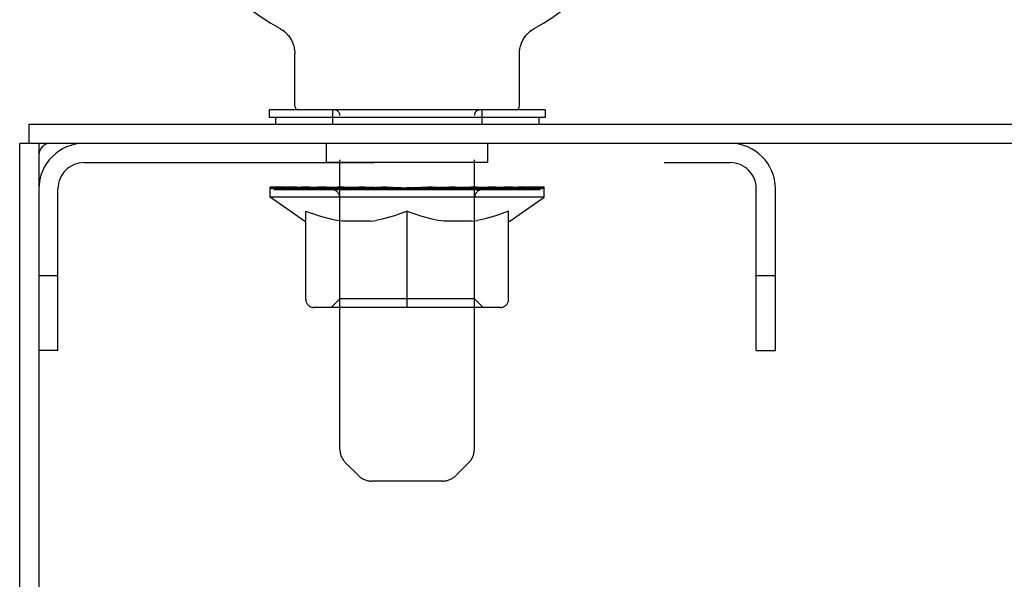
# Model space of a CAD drawing. Header units: inches. Extents: x 0 to 286, y 0 to 185.
# Tile 62 of 72: x 205.16 to 210.51, y 133.22 to 136.26. Entities that reach past the tile are written whole.
import ezdxf

# ---------------------------------------------------------------- set-up
doc = ezdxf.new("R2010")
doc.units = ezdxf.units.IN
doc.header["$LTSCALE"] = 15.75
doc.header["$MEASUREMENT"] = 0
doc.linetypes.add('HIDDEN', pattern=[0.2, 0.1, -0.1])
doc.layers.get('0').update_dxf_attribs({"linetype": 'CONTINUOUS'})
doc.layers.add('02___PRT_ALL_AXES', color=7, linetype='CONTINUOUS')
doc.layers.add('DEFAULT_2', color=8, linetype='HIDDEN')

msp = doc.modelspace()

# ---------------------------------------------------------------- linework, layer by layer
at = {"color": 7, "linetype": 'Continuous'}
for p, q in [((206.5765, 136.2127), (206.5763, 136.2128)), ((206.5764, 136.2128), (206.5815, 136.2097)), ((206.5783, 136.2117), (206.5772, 136.2123)), ((206.5815, 136.2097), (206.5866, 136.2065)), ((206.5865, 136.2066), (206.5915, 136.2031)), ((206.5913, 136.2032), (206.5962, 136.1995)), ((206.5961, 136.1997), (206.6009, 136.1958)), ((206.6007, 136.1959), (206.6053, 136.1918)), ((206.6051, 136.192), (206.6097, 136.1877)), ((207.9233, 136.1877), (207.9278, 136.192)), ((207.9276, 136.1918), (207.9323, 136.1959)), ((207.9321, 136.1958), (207.9369, 136.1997)), ((207.9367, 136.1995), (207.9417, 136.2032)), ((207.9415, 136.2031), (207.9465, 136.2066)), ((207.9464, 136.2065), (207.9514, 136.2097)), ((207.9465, 136.2066), (207.9478, 136.2075)), ((207.9514, 136.2097), (207.9566, 136.2128)), ((207.9558, 136.2123), (207.9547, 136.2117)), ((207.9566, 136.2128), (207.9565, 136.2127)), ((207.9566, 136.2128), (207.9566, 136.2128)), ((206.6095, 136.1879), (206.6138, 136.1835)), ((206.6137, 136.1837), (206.6178, 136.179)), ((206.6177, 136.1792), (206.6217, 136.1745)), ((206.6215, 136.1747), (206.6253, 136.1698)), ((206.6287, 136.1651), (206.632, 136.1601)), ((206.632, 136.1601), (206.6352, 136.1548)), ((206.6351, 136.155), (206.6381, 136.1496)), ((206.638, 136.1498), (206.6408, 136.1443)), ((206.6407, 136.1444), (206.6433, 136.1389)), ((206.6432, 136.139), (206.6456, 136.1334)), ((207.8874, 136.1334), (207.8897, 136.139)), ((207.8897, 136.1389), (207.8922, 136.1444)), ((207.8922, 136.1443), (207.8949, 136.1498)), ((207.8949, 136.1496), (207.8979, 136.155)), ((207.8978, 136.1548), (207.901, 136.1601)), ((207.9009, 136.1599), (207.9043, 136.1651)), ((207.9042, 136.1649), (207.9078, 136.1699)), ((207.9076, 136.1698), (207.9114, 136.1747)), ((207.9113, 136.1745), (207.9153, 136.1792)), ((207.9151, 136.179), (207.9193, 136.1837)), ((207.9191, 136.1835), (207.9235, 136.1879)), ((206.6455, 136.1335), (206.6477, 136.1278)), ((206.6476, 136.1279), (206.6495, 136.1221)), ((206.6495, 136.1222), (206.6512, 136.1164)), ((206.6511, 136.1165), (206.6526, 136.1106)), ((206.6526, 136.1107), (206.6538, 136.1048)), ((206.6538, 136.1048), (206.6548, 136.0989)), ((206.6548, 136.0989), (206.6556, 136.093)), ((206.6555, 136.093), (206.6561, 136.087)), ((206.6561, 136.0871), (206.6564, 136.0811)), ((207.8769, 136.087), (207.8774, 136.093)), ((207.8774, 136.093), (207.8782, 136.0989)), ((207.8782, 136.0989), (207.8792, 136.1048)), ((207.8792, 136.1048), (207.8804, 136.1107)), ((207.8804, 136.1106), (207.8818, 136.1165)), ((207.8818, 136.1164), (207.8835, 136.1222)), ((207.8834, 136.1221), (207.8853, 136.1279)), ((207.8853, 136.1278), (207.8874, 136.1335)), ((206.6564, 136.0811), (206.6565, 136.0759)), ((206.6565, 135.7906), (206.6565, 136.0759)), ((207.8765, 135.7906), (207.8765, 136.0759)), ((206.5165, 135.7706), (206.5165, 135.7286)), ((208.0165, 135.7706), (206.5165, 135.7706)), ((208.0165, 135.7706), (208.0165, 135.7286)), ((208.0165, 135.7286), (206.5165, 135.7286)), ((206.5515, 135.7286), (206.5515, 135.6926)), ((207.9815, 135.7286), (207.9815, 135.6926)), ((205.2145, 135.5886), (205.2145, 135.6926)), ((205.3232, 135.5886), (205.1625, 135.5886)), ((205.2665, 135.5886), (205.2665, 135.5261))]:
    msp.add_line(p, q, dxfattribs=at)
at = {"color": 3, "linetype": 'Continuous'}
for p, q in [((205.2145, 135.6926), (241.1105, 135.6926)), ((205.1625, 45.7966), (205.1625, 135.5886)), ((240.996, 135.5886), (205.329, 135.5886)), ((205.2665, 135.5261), (205.2665, 45.8591))]:
    msp.add_line(p, q, dxfattribs=at)
at = {"color": 7, "linetype": 'Continuous'}
for points in [[(206.6252, 136.1699), (206.6288, 136.1649), (206.6321, 136.1599)], [(207.8765, 136.0759), (207.8766, 136.0811), (207.8769, 136.0871)], [(207.8765, 136.0759), (207.8766, 136.0811), (207.8769, 136.087)]]:
    msp.add_lwpolyline(points, dxfattribs=at)
for centre, radius, start, end in [((207.2665, 137.4423), 1.41, 299.2655, 240.7345), ((206.6765, 135.7906), 0.02, 180, 270), ((207.8565, 135.7906), 0.02, 270, 360)]:
    msp.add_arc(centre, radius, start, end, dxfattribs=at)
at = {"color": 3, "linetype": 'Continuous'}
msp.add_arc((205.329, 135.5261), 0.0625, 90, 180, dxfattribs=at)
at = {"layer": '02___PRT_ALL_AXES', "color": 8, "linetype": 'HIDDEN'}
for p, q in [((206.829, 135.4846), (206.829, 135.5886)), ((207.704, 135.5886), (206.829, 135.5886)), ((207.704, 135.4846), (207.704, 135.5886)), ((207.704, 135.4846), (206.829, 135.4846))]:
    msp.add_line(p, q, dxfattribs=at)
at = {"layer": 'DEFAULT_2', "color": 8, "linetype": 'HIDDEN'}
for p, q in [((206.5852, 136.2075), (206.5865, 136.2066)), ((206.8615, 135.7706), (206.8615, 135.6926)), ((207.6715, 135.7706), (207.6715, 135.6926)), ((206.9015, 133.925), (206.9015, 135.7406)), ((207.6315, 133.925), (207.6315, 135.7406)), ((205.513, 135.4846), (209.02, 135.4846)), ((205.3705, 134.4636), (205.3705, 135.3421)), ((206.523, 135.2959), (206.523, 135.3506)), ((206.5343, 135.3428), (206.5343, 135.3506)), ((206.5449, 135.3389), (206.5449, 135.3428)), ((206.5449, 135.3389), (207.9881, 135.3389)), ((206.5553, 135.3389), (206.5553, 135.3428)), ((206.5564, 135.3389), (206.5564, 135.3428)), ((206.5678, 135.3428), (206.5678, 135.3506)), ((206.5873, 135.3389), (206.5873, 135.3428)), ((206.5895, 135.3389), (206.5895, 135.3428)), ((206.6226, 135.3428), (206.6226, 135.3506)), ((206.6399, 135.3389), (206.6399, 135.3428)), ((206.6432, 135.3389), (206.6432, 135.3428)), ((206.8797, 135.3425), (206.6507, 135.3425)), ((206.6969, 135.3428), (206.6969, 135.3506)), ((206.6983, 135.3389), (206.6983, 135.3425)), ((206.6989, 135.3389), (206.6989, 135.3425)), ((206.702, 135.3389), (206.702, 135.3425)), ((206.7116, 135.3389), (206.7116, 135.3428)), ((206.7118, 135.3389), (206.7118, 135.3425)), ((206.7158, 135.3389), (206.7158, 135.3428)), ((206.719, 135.3389), (206.719, 135.3436)), ((206.7229, 135.3389), (206.7229, 135.3425)), ((206.7422, 135.3389), (206.7422, 135.3425)), ((206.7603, 135.3389), (206.7603, 135.3425)), ((206.7627, 135.3389), (206.7627, 135.3456)), ((206.7885, 135.3389), (206.7885, 135.3425)), ((206.7886, 135.3428), (206.7886, 135.3506)), ((206.8001, 135.3389), (206.8001, 135.3428)), ((206.8051, 135.3389), (206.8051, 135.3428)), ((206.8131, 135.3389), (206.8131, 135.3425)), ((206.8288, 135.3389), (206.8288, 135.3474)), ((206.8494, 135.3389), (206.8494, 135.3425)), ((206.8521, 135.3389), (206.8521, 135.3425)), ((206.8797, 135.3389), (206.8797, 135.3425)), ((206.958, 135.3425), (206.8923, 135.3425)), ((206.8947, 135.3428), (206.8947, 135.3506)), ((206.9029, 135.3389), (206.9029, 135.3428)), ((206.9085, 135.3389), (206.9085, 135.3428)), ((206.9152, 135.3389), (206.9152, 135.3488)), ((206.9229, 135.3389), (206.9229, 135.3425)), ((206.9341, 135.3389), (206.9341, 135.3425)), ((206.958, 135.3389), (206.958, 135.3425)), ((207.0456, 135.3425), (206.983, 135.3425)), ((207.0068, 135.3389), (207.0068, 135.3425)), ((207.0122, 135.3428), (207.0122, 135.3506)), ((207.0166, 135.3389), (207.0166, 135.3428)), ((207.0193, 135.3389), (207.0193, 135.3498)), ((207.0227, 135.3389), (207.0227, 135.3428)), ((207.0321, 135.3389), (207.0321, 135.3429)), ((207.0456, 135.3389), (207.0456, 135.3425)), ((207.14, 135.3425), (207.0824, 135.3425)), ((207.0987, 135.3389), (207.0987, 135.3425)), ((207.1317, 135.3425), (207.2237, 135.348)), ((207.1374, 135.3428), (207.1374, 135.3506)), ((207.138, 135.3504), (207.1374, 135.3506)), ((207.138, 135.3428), (207.138, 135.3504)), ((207.138, 135.3389), (207.138, 135.3428)), ((207.14, 135.3389), (207.14, 135.3425)), ((207.143, 135.3389), (207.143, 135.3431)), ((207.1444, 135.3389), (207.1444, 135.3428)), ((207.1874, 135.3425), (207.2607, 135.3425)), ((207.1956, 135.3389), (207.1956, 135.3425)), ((207.199, 135.3425), (207.199, 135.3465)), ((207.2237, 135.3425), (207.2237, 135.348)), ((207.2383, 135.3389), (207.2383, 135.3425)), ((207.2635, 135.343), (207.2632, 135.3428)), ((207.2632, 135.3389), (207.2632, 135.3428)), ((207.2635, 135.3389), (207.2635, 135.3429)), ((207.2665, 135.3428), (207.2665, 135.3506)), ((207.2665, 135.3506), (207.4012, 135.3425)), ((207.2695, 135.343), (207.2697, 135.3428)), ((207.2695, 135.3389), (207.2695, 135.3429)), ((207.2697, 135.3389), (207.2697, 135.3428)), ((207.2947, 135.3389), (207.2947, 135.3425)), ((207.2947, 135.3425), (207.3456, 135.3425)), ((207.3374, 135.3389), (207.3374, 135.3425)), ((207.3886, 135.3389), (207.3886, 135.3428)), ((207.39, 135.3389), (207.39, 135.3431)), ((207.3929, 135.3389), (207.3929, 135.3425)), ((207.3929, 135.3425), (207.4505, 135.3425)), ((207.3949, 135.3428), (207.3949, 135.3504)), ((207.395, 135.3504), (207.3956, 135.3506)), ((207.395, 135.3389), (207.395, 135.3428)), ((207.3956, 135.3428), (207.3956, 135.3506)), ((207.4343, 135.3389), (207.4343, 135.3425)), ((207.4873, 135.3389), (207.4873, 135.3425)), ((207.4873, 135.3425), (207.5499, 135.3425)), ((207.5009, 135.3389), (207.5009, 135.3429)), ((207.5102, 135.3389), (207.5102, 135.3428)), ((207.5136, 135.3389), (207.5136, 135.3498)), ((207.5164, 135.3389), (207.5164, 135.3428)), ((207.5208, 135.3428), (207.5208, 135.3506)), ((207.5261, 135.3389), (207.5261, 135.3425)), ((207.575, 135.3389), (207.575, 135.3425)), ((207.575, 135.3425), (207.6407, 135.3425)), ((207.5988, 135.3389), (207.5988, 135.3425)), ((207.6101, 135.3389), (207.6101, 135.3425)), ((207.6178, 135.3389), (207.6178, 135.3488)), ((207.6245, 135.3389), (207.6245, 135.3428)), ((207.6301, 135.3389), (207.6301, 135.3428)), ((207.6382, 135.3428), (207.6382, 135.3506)), ((207.6533, 135.3389), (207.6533, 135.3425)), ((207.6533, 135.3425), (207.8823, 135.3425)), ((207.6808, 135.3389), (207.6808, 135.3425)), ((207.6836, 135.3389), (207.6836, 135.3425)), ((207.7042, 135.3389), (207.7042, 135.3474)), ((207.7199, 135.3389), (207.7199, 135.3425)), ((207.7278, 135.3389), (207.7278, 135.3428)), ((207.7328, 135.3389), (207.7328, 135.3428)), ((207.7444, 135.3428), (207.7444, 135.3506)), ((207.7444, 135.3389), (207.7444, 135.3425)), ((207.7703, 135.3389), (207.7703, 135.3456)), ((207.7726, 135.3389), (207.7726, 135.3425)), ((207.7907, 135.3389), (207.7907, 135.3425)), ((207.81, 135.3389), (207.81, 135.3425)), ((207.814, 135.3389), (207.814, 135.3436)), ((207.8172, 135.3389), (207.8172, 135.3428)), ((207.8211, 135.3389), (207.8211, 135.3425)), ((207.8214, 135.3389), (207.8214, 135.3428)), ((207.8309, 135.3389), (207.8309, 135.3425)), ((207.834, 135.3389), (207.834, 135.3425)), ((207.8347, 135.3389), (207.8347, 135.3425)), ((207.836, 135.3428), (207.836, 135.3506)), ((207.8898, 135.3389), (207.8898, 135.3428)), ((207.893, 135.3389), (207.893, 135.3428)), ((207.9104, 135.3428), (207.9104, 135.3506)), ((207.9434, 135.3389), (207.9434, 135.3428)), ((207.9457, 135.3389), (207.9457, 135.3428)), ((207.9651, 135.3428), (207.9651, 135.3506)), ((207.9765, 135.3389), (207.9765, 135.3428)), ((207.9777, 135.3389), (207.9777, 135.3428)), ((207.9881, 135.3389), (207.9881, 135.3428)), ((207.9987, 135.3428), (207.9987, 135.3506)), ((208.01, 135.2959), (208.01, 135.3506)), ((209.1625, 134.4636), (209.1625, 135.3421)), ((209.2665, 134.4636), (209.2665, 135.3421)), ((206.7094, 135.1654), (206.523, 135.2959)), ((208.01, 135.2959), (206.523, 135.2959)), ((206.9006, 134.7439), (206.9006, 135.2923)), ((207.6324, 134.7439), (207.6324, 135.2923)), ((207.8236, 135.1654), (208.01, 135.2959)), ((206.716, 134.7407), (206.716, 135.2204)), ((206.716, 135.2204), (206.7507, 135.207)), ((206.7849, 135.1953), (206.7503, 135.2071)), ((206.8183, 135.1853), (206.7843, 135.1955)), ((206.8514, 135.177), (206.8177, 135.1855)), ((206.8844, 135.1704), (206.8508, 135.1771)), ((207.1316, 135.1771), (207.0981, 135.1704)), ((207.1648, 135.1855), (207.1311, 135.177)), ((207.1982, 135.1955), (207.1641, 135.1853)), ((207.2321, 135.2071), (207.1976, 135.1953)), ((207.2665, 135.2204), (207.2317, 135.207)), ((207.2665, 134.6973), (207.2665, 135.2204)), ((207.2665, 135.2204), (207.3012, 135.207)), ((207.3354, 135.1953), (207.3008, 135.2071)), ((207.3688, 135.1853), (207.3348, 135.1955)), ((207.4019, 135.177), (207.3682, 135.1855)), ((207.4349, 135.1704), (207.4013, 135.1771)), ((207.6821, 135.1771), (207.6486, 135.1704)), ((207.7153, 135.1855), (207.6816, 135.177)), ((207.7487, 135.1955), (207.7146, 135.1853)), ((207.7826, 135.2071), (207.7481, 135.1953)), ((207.817, 135.2204), (207.7822, 135.207)), ((207.817, 134.7407), (207.817, 135.2204)), ((206.7094, 135.1654), (206.716, 135.1654)), ((206.9172, 135.1654), (206.884, 135.1704)), ((207.0653, 135.1654), (206.9172, 135.1654)), ((207.0653, 135.1654), (207.0984, 135.1704)), ((207.4677, 135.1654), (207.4345, 135.1704)), ((207.6158, 135.1654), (207.4677, 135.1654)), ((207.6158, 135.1654), (207.6489, 135.1704)), ((207.817, 135.1654), (207.8236, 135.1654)), ((205.3705, 134.8686), (205.2665, 134.8686)), ((209.2665, 134.8686), (209.1625, 134.8686)), ((207.7736, 134.6973), (206.7594, 134.6973)), ((206.9006, 134.7439), (206.854, 134.6973)), ((207.6324, 134.7439), (206.9006, 134.7439)), ((207.6324, 134.7439), (207.679, 134.6973)), ((205.3705, 134.4636), (205.2665, 134.4636)), ((209.1625, 134.4636), (209.2665, 134.4636)), ((207.0022, 133.7829), (206.9308, 133.8543)), ((207.5308, 133.7829), (207.6022, 133.8543)), ((207.4601, 133.7536), (207.0729, 133.7536))]:
    msp.add_line(p, q, dxfattribs=at)
for centre, radius, start, end in [((206.8715, 135.7406), 0.03, 0, 90), ((207.6615, 135.7406), 0.03, 90, 180), ((205.513, 135.3421), 0.2465, 90, 180), ((209.02, 135.3421), 0.2465, 0, 90), ((205.513, 135.3421), 0.1425, 90, 180), ((209.02, 135.3421), 0.1425, 0, 90), ((206.854, 135.2923), 0.0466, 0, 90), ((207.679, 135.2923), 0.0466, 90, 180), ((206.7594, 134.7407), 0.0434, 180, 270), ((207.7736, 134.7407), 0.0434, 270, 360), ((207.0015, 133.925), 0.1, 180, 225), ((207.5315, 133.925), 0.1, 315, 360), ((207.0729, 133.8536), 0.1, 225, 270), ((207.4601, 133.8536), 0.1, 270, 315)]:
    msp.add_arc(centre, radius, start, end, dxfattribs=at)
for centre, major_axis, ratio, start_param, end_param in [((207.2665, 135.3506), (0.7435, 0.0078), 0.059247, 2.966439, 3.140971), ((206.4998, 135.3367), (0.2318, 0), 0.060167, 0.426548, 1.470503), ((207.2665, 135.3506), (0.7435, 0), 0.060167, 3.141593, 3.316126), ((206.4998, 135.3289), (0.2318, 0.0024), 0.059247, 1.374323, 1.469882), ((207.2665, 135.3506), (0.7435, 0.0153), 0.056515, 2.79136, 2.965893), ((206.4714, 135.3367), (0.2318, 0.0024), 0.059247, 0.251393, 1.295349), ((206.5515, 135.3367), (0.2318, -0.0024), 0.059247, 0.601702, 1.645657), ((207.2665, 135.3506), (0.7435, -0.0078), 0.059247, -2.966439, -2.791906), ((206.5515, 135.3289), (0.2318, 0), 0.060167, 1.549477, 1.645036), ((206.4714, 135.3289), (0.2318, 0.0048), 0.056515, 1.199244, 1.294804), ((206.5554, 135.3316), (0.1922, 0.002), 0.059247, 1.051627, 1.625044), ((206.5323, 135.3316), (0.1922, 0.004), 0.056515, 0.876548, 1.449966), ((206.6001, 135.3316), (0.1922, 0), 0.060167, 1.226781, 1.800198), ((207.2665, 135.3506), (0.7435, 0.0224), 0.052059, 2.616423, 2.790956), ((206.4671, 135.3367), (0.2318, 0.0048), 0.056515, 0.076315, 1.120271), ((206.6249, 135.3367), (0.2318, -0.0048), 0.056515, 0.77678, 1.820736), ((207.2665, 135.3506), (0.7435, -0.0153), 0.056515, -2.79136, -2.616827), ((206.6249, 135.3289), (0.2318, -0.0024), 0.059247, 1.724631, 1.82019), ((206.4671, 135.3289), (0.2318, 0.007), 0.052059, 1.024308, 1.119867), ((206.5315, 135.3316), (0.1922, 0.0058), 0.052059, 0.701611, 1.275029), ((206.6651, 135.3316), (0.1922, -0.002), 0.059247, 1.401935, 1.975352), ((207.2665, 135.3506), (0.7435, 0.0288), 0.046022, 2.441677, 2.61621), ((206.7178, 135.3367), (0.2318, -0.007), 0.052059, 0.951717, 1.995673), ((207.2665, 135.3506), (0.7435, -0.0224), 0.052059, -2.616423, -2.441891), ((206.4872, 135.3367), (0.2318, 0.007), 0.052059, -0.098622, 0.945334), ((206.7178, 135.3289), (0.2318, -0.0048), 0.056515, 1.899709, 1.995269), ((206.4872, 135.3289), (0.2318, 0.009), 0.046022, 0.849561, 0.945121), ((206.5531, 135.3316), (0.1922, 0.0074), 0.046022, 0.526865, 1.100283), ((206.7483, 135.3316), (0.1922, -0.004), 0.056515, 1.577013, 2.150431), ((207.2665, 135.3506), (0.7435, 0.0343), 0.038593, 2.267147, 2.44168), ((206.8274, 135.3367), (0.2318, -0.009), 0.046022, 1.126463, 2.170419), ((206.5309, 135.3367), (0.2318, 0.009), 0.046022, -0.273368, 0.770588), ((207.2665, 135.3506), (0.7435, -0.0288), 0.046022, -2.441677, -2.267144), ((206.8274, 135.3289), (0.2318, -0.007), 0.052059, 2.074646, 2.170205), ((206.5309, 135.3289), (0.2318, 0.0107), 0.038593, 0.675031, 0.77059), ((206.5963, 135.3316), (0.1922, 0.0089), 0.038593, 0.352335, 0.925752), ((206.8473, 135.3316), (0.1922, -0.0058), 0.052059, 1.75195, 2.325367), ((207.2665, 135.3506), (0.7435, 0.0388), 0.030002, 2.09283, 2.267363), ((206.9503, 135.3367), (0.2318, -0.0107), 0.038593, 1.300994, 2.344949), ((206.597, 135.3367), (0.2318, 0.0107), 0.038593, -0.447899, 0.596057), ((207.2665, 135.3506), (0.7435, -0.0343), 0.038593, -2.267147, -2.092614), ((206.9503, 135.3289), (0.2318, -0.009), 0.046022, 2.249392, 2.344952), ((206.597, 135.3289), (0.2318, 0.0121), 0.030002, 0.500714, 0.596274), ((206.6599, 135.3316), (0.1922, 0.01), 0.030002, 0.178018, 0.751436), ((206.959, 135.3316), (0.1922, -0.0074), 0.046022, 1.926696, 2.500114), ((206.6834, 135.3367), (0.2318, 0.0121), 0.030002, -0.622215, 0.421741), ((207.2665, 135.3506), (0.7435, 0.0421), 0.020513, 1.918702, 2.093235), ((207.0829, 135.3367), (0.2318, -0.0121), 0.030002, 1.47531, 2.519266), ((207.2665, 135.3506), (0.7435, -0.0388), 0.030002, -2.09283, -1.918297), ((207.0829, 135.3289), (0.2318, -0.0107), 0.038593, 2.423923, 2.519482), ((206.6834, 135.3289), (0.2318, 0.0131), 0.020513, 0.326586, 0.422146), ((206.7419, 135.3316), (0.1922, 0.0109), 0.020513, 0.00389, 0.577307), ((207.08, 135.3316), (0.1922, -0.0089), 0.038593, 2.101227, 2.674644), ((206.7875, 135.3367), (0.2318, 0.0131), 0.020513, -0.796343, 0.247613), ((207.2665, 135.3506), (0.7435, 0.0441), 0.010411, 1.744712, 1.919245), ((207.221, 135.3367), (0.2318, -0.0131), 0.020513, 1.649438, 2.693394), ((207.2665, 135.3506), (0.7435, -0.0421), 0.020513, -1.918702, -1.744169), ((207.221, 135.3289), (0.2318, -0.0121), 0.030002, 2.598239, 2.693799), ((206.7875, 135.3289), (0.2318, 0.0137), 0.010411, 0.152596, 0.248156), ((206.8399, 135.3316), (0.1922, 0.0114), 0.010411, 6.113086, 6.686503), ((207.2067, 135.3316), (0.1922, -0.01), 0.030002, 2.275543, 2.848961), ((206.9062, 135.3367), (0.2318, 0.0137), 0.010411, -0.970333, -0.000837), ((207.3605, 135.3367), (0.2318, -0.0137), 0.010411, 1.823428, 2.867384), ((207.2665, 135.3506), (0.7435, -0.0441), 0.010411, -1.744712, -1.570179), ((207.3605, 135.3289), (0.2318, -0.0131), 0.020513, 2.772368, 2.867927), ((207.3352, 135.3316), (0.1922, -0.0109), 0.020513, 2.449671, 3.023089), ((207.1725, 135.3367), (0.2318, 0.0137), 0.010411, 0.274209, 1.318165), ((207.0713, 135.3316), (0.1922, 0.0114), 0.010411, -0.000381, 0.517932), ((207.0358, 135.3289), (0.2318, 0.0137), 0.010411, 0.195236, 0.407198), ((207.2665, 135.3506), (0.7435, 0.0441), 0.010411, -1.579123, -1.39688), ((207.4971, 135.3289), (0.2318, -0.0137), 0.010411, 2.946357, 3.041917), ((207.4617, 135.3316), (0.1922, -0.0114), 0.010411, 2.623661, 3.142044), ((207.312, 135.3367), (0.2318, 0.0131), 0.020513, 0.448199, 1.492154), ((207.1977, 135.3316), (0.1922, 0.0109), 0.020513, 0.118504, 0.691921), ((207.1725, 135.3289), (0.2318, 0.0131), 0.020513, 0.273666, 0.369225), ((207.6268, 135.3367), (0.2318, -0.0137), 0.010411, -3.140756, -2.17126), ((207.2665, 135.3506), (0.7435, 0.0421), 0.020513, -1.397424, -1.222891), ((207.2665, 135.3506), (0.7435, -0.0441), 0.010411, 1.222347, 1.39688), ((207.4501, 135.3367), (0.2318, 0.0121), 0.030002, 0.622327, 1.666283), ((207.3263, 135.3316), (0.1922, 0.01), 0.030002, 0.292632, 0.86605), ((207.6931, 135.3316), (0.1922, -0.0114), 0.010411, 2.738275, 3.311692), ((207.7455, 135.3367), (0.2318, -0.0131), 0.020513, 2.89398, 3.937936), ((207.312, 135.3289), (0.2318, 0.0121), 0.030002, 0.447794, 0.543354), ((207.7455, 135.3289), (0.2318, -0.0137), 0.010411, 2.893437, 2.988996), ((207.5826, 135.3367), (0.2318, 0.0107), 0.038593, 0.796643, 1.840599), ((207.2665, 135.3506), (0.7435, 0.0388), 0.030002, -1.223295, -1.048762), ((207.2665, 135.3506), (0.7435, -0.0421), 0.020513, 1.048358, 1.222891), ((207.453, 135.3316), (0.1922, 0.0089), 0.038593, 0.466948, 1.040366), ((207.7911, 135.3316), (0.1922, -0.0109), 0.020513, 2.564285, 3.137703), ((207.8496, 135.3367), (0.2318, -0.0121), 0.030002, 2.719852, 3.763807), ((207.7055, 135.3367), (0.2318, 0.009), 0.046022, 0.971174, 2.01513), ((207.4501, 135.3289), (0.2318, 0.0107), 0.038593, 0.62211, 0.71767), ((207.8496, 135.3289), (0.2318, -0.0131), 0.020513, 2.719447, 2.815007), ((207.2665, 135.3506), (0.7435, 0.0343), 0.038593, -1.048979, -0.874446), ((207.2665, 135.3506), (0.7435, -0.0388), 0.030002, 0.874229, 1.048762), ((207.574, 135.3316), (0.1922, 0.0074), 0.046022, 0.641479, 1.214897), ((207.8151, 135.3367), (0.2318, 0.007), 0.052059, 1.14592, 2.189876), ((207.8731, 135.3316), (0.1922, -0.01), 0.030002, 2.390157, 2.963574), ((207.936, 135.3367), (0.2318, -0.0107), 0.038593, 2.545535, 3.589491), ((207.6857, 135.3316), (0.1922, 0.0058), 0.052059, 0.816225, 1.389643), ((207.5826, 135.3289), (0.2318, 0.009), 0.046022, 0.796641, 0.892201), ((207.936, 135.3289), (0.2318, -0.0121), 0.030002, 2.545319, 2.640878), ((207.9081, 135.3367), (0.2318, 0.0048), 0.056515, 1.320857, 2.364813), ((207.2665, 135.3506), (0.7435, 0.0288), 0.046022, -0.874448, -0.699915), ((207.2665, 135.3506), (0.7435, -0.0343), 0.038593, 0.699913, 0.874446), ((207.9367, 135.3316), (0.1922, -0.0089), 0.038593, 2.21584, 2.789258), ((208.0021, 135.3367), (0.2318, -0.009), 0.046022, 2.371005, 3.41496), ((207.7847, 135.3316), (0.1922, 0.004), 0.056515, 0.991162, 1.564579), ((207.9815, 135.3367), (0.2318, 0.0024), 0.059247, 1.495935, 2.539891), ((208.0458, 135.3367), (0.2318, -0.007), 0.052059, 2.196258, 3.240214), ((207.9799, 135.3316), (0.1922, -0.0074), 0.046022, 2.04131, 2.614727), ((207.7055, 135.3289), (0.2318, 0.007), 0.052059, 0.971387, 1.066947), ((208.0021, 135.3289), (0.2318, -0.0107), 0.038593, 2.371002, 2.466562), ((208.0332, 135.3367), (0.2318, 0), 0.060167, 1.671089, 2.715045), ((208.0658, 135.3367), (0.2318, -0.0048), 0.056515, 2.021322, 3.065278), ((207.8679, 135.3316), (0.1922, 0.002), 0.059247, 1.16624, 1.739658), ((207.2665, 135.3506), (0.7435, 0.0224), 0.052059, -0.699702, -0.525169), ((207.2665, 135.3506), (0.7435, -0.0288), 0.046022, 0.525382, 0.699915), ((208.0616, 135.3367), (0.2318, -0.0024), 0.059247, 1.846243, 2.890199), ((208.0014, 135.3316), (0.1922, -0.0058), 0.052059, 1.866564, 2.439981), ((207.9328, 135.3316), (0.1922, 0), 0.060167, 1.341394, 1.914812), ((208.0006, 135.3316), (0.1922, -0.004), 0.056515, 1.691627, 2.265045), ((207.9775, 135.3316), (0.1922, -0.002), 0.059247, 1.516549, 2.089966), ((207.8151, 135.3289), (0.2318, 0.0048), 0.056515, 1.146324, 1.241883), ((208.0458, 135.3289), (0.2318, -0.009), 0.046022, 2.196472, 2.292031), ((207.2665, 135.3506), (0.7435, 0.0153), 0.056515, -0.524765, -0.350233), ((207.2665, 135.3506), (0.7435, -0.0224), 0.052059, 0.350636, 0.525169), ((207.9081, 135.3289), (0.2318, 0.0024), 0.059247, 1.321402, 1.416962), ((208.0658, 135.3289), (0.2318, -0.007), 0.052059, 2.021726, 2.117285), ((207.2665, 135.3506), (0.7435, 0.0078), 0.059247, -0.349687, -0.175154), ((207.2665, 135.3506), (0.7435, -0.0153), 0.056515, 0.1757, 0.350233), ((207.9815, 135.3289), (0.2318, 0), 0.060167, 1.496556, 1.592116), ((208.0616, 135.3289), (0.2318, -0.0048), 0.056515, 1.846789, 1.942348), ((208.0332, 135.3289), (0.2318, -0.0024), 0.059247, 1.67171, 1.76727), ((207.2665, 135.3506), (0.7435, 0), 0.060167, -0.174533, 0), ((207.2665, 135.3506), (0.7435, -0.0078), 0.059247, 0.000621, 0.175154)]:
    msp.add_ellipse(centre, major_axis=major_axis, ratio=ratio, start_param=start_param, end_param=end_param, dxfattribs=at)

doc.saveas('drawing.dxf')
